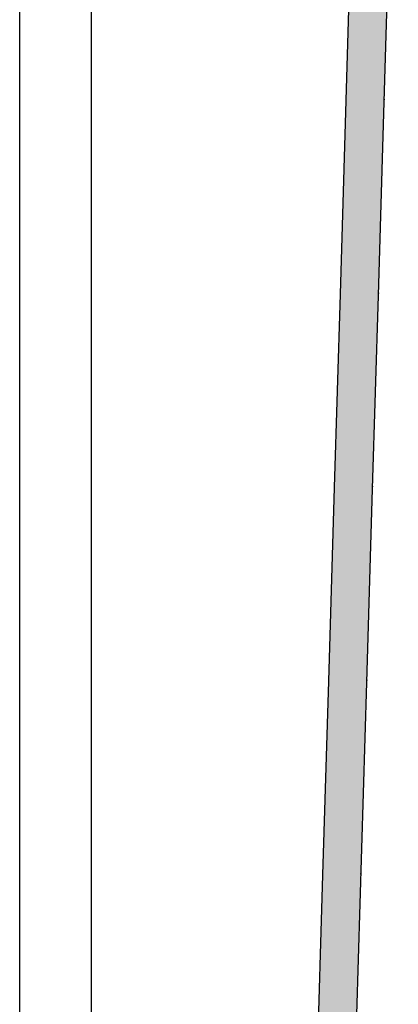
# Model space of a CAD drawing. Header units: inches. Extents: x 727810 to 1461440, y 2714588 to 5435005.
# Tile 24 of 233: x 727810 to 728009, y 2715805 to 2716323. Entities that reach past the tile are written whole.
import ezdxf

# ---------------------------------------------------------------- set-up
doc = ezdxf.new("R2010")
doc.units = ezdxf.units.IN
doc.header["$MEASUREMENT"] = 0
doc.linetypes.add('ACAD_ISO03W100', pattern=[30, 12, -18])
doc.layers.add('AM_8', color=1, linetype='Continuous', lineweight=15)
doc.layers.add('TITLE BLOCK', color=6, linetype='Continuous', lineweight=30)
doc.layers.add('BOUNDARY DETAILS', color=7, linetype='Continuous')

# ---------------------------------------------------------------- blocks, each defined once
blk = doc.blocks.new('5454')
at = {"layer": 'TITLE BLOCK'}
for points in [[(730994.35, 2714587.58), (727809.61, 2714587.58), (727809.61, 2716807.16), (730994.35, 2716807.16)], [(727847.46, 2714601.09), (727847.46, 2716793.64), (730980.83, 2716793.64), (730980.83, 2714601.09)]]:
    blk.add_lwpolyline(points, close=True, dxfattribs=at)

msp = doc.modelspace()

# ---------------------------------------------------------------- hatches: boundary and pattern name
at = {"layer": 'AM_8', "ltscale": 10}
h = msp.add_hatch(dxfattribs=at)
h.set_pattern_fill('AR-CONC', color=1, scale=0.1)
h.set_pattern_definition([(50, (0, -1.14), (18.2184669, -1.59390855), [1.905, -20.955]), (355, (0, -1.14), (-3.52434214, 19.10568452), [1.524, -16.76405842]), (100.4514447, (1.518, -1.273), (14.69412471, 17.51177519), [1.61900088, -17.80902446]), (46.1842, (0, 3.94), (27.10790409, -4.2042328), [2.8575, -31.4325]), (96.6355576, (2.26, 3.59), (23.7404134, 24.74261246), [2.42850231, -26.71356082]), (351.1841512, (0, 3.94), (23.7404134, 24.74261246), [2.2859967, -25.1459732]), (21, (2.54, 2.67), (15.16143913, -10.22651982), [1.905, -20.955]), (326, (2.54, 2.67), (6.18020283, 18.41879661), [1.524, -16.764]), (71.451445, (3.803, 1.818), (21.34164193, 8.19227689), [1.61900088, -17.80899376]), (37.5, (0, -1.14), (0.308860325, 8.455503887), [0, -16.5608, 0, -17.018, 0, -16.8275]), (7.5, (0, -1.14), (6.68196625, 10.018057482), [0, -9.7028, 0, -16.1798, 0, -6.4135]), (327.5, (-5.664, -1.14), (13.559059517, -0.5728744), [0, -6.35, 0, -19.812, 0, -26.289]), (317.5, (-8.204, -1.14), (14.81291814, 2.542649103), [0, -8.255, 0, -13.1572, 0, -18.669])])
h.paths.add_polyline_path([(730391.82316, 2715878.16018), (730356.7819, 2715850.51698), (730272.22694, 2715783.8137), (730096.51231, 2715646.5984), (730080.0676, 2715658.3065), (730079.18894, 2715658.57034), (730082.7077, 2715661.194), (730259.8786, 2715799.5465), (730344.3948, 2715866.2192), (730379.4438, 2715893.8685), (730671.4684, 2716124.0062), (730657.0154, 2716226.259), (730645.0894, 2716310.634), (730560.6399, 2716311.9751), (730459.0973, 2716313.5877), (730357.5548, 2716315.2002), (730256.0122, 2716316.8128), (730154.4697, 2716318.4254), (730052.9271, 2716320.038), (729951.3846, 2716321.6505), (729849.842, 2716323.2631), (729748.2994, 2716324.8757), (729646.7569, 2716326.4882), (729545.2143, 2716328.1008), (729443.6718, 2716329.7134), (729342.1292, 2716331.326), (729240.5867, 2716332.9385), (729139.0441, 2716334.5511), (729037.5016, 2716336.1637), (728935.959, 2716337.7762), (728834.4165, 2716339.3888), (728732.7414, 2716341.0035), (728626.066, 2716344.1123), (728519.5231, 2716347.2172), (728412.9801, 2716350.3221), (728306.4372, 2716353.427), (728093.3514, 2716359.6368), (728003.9825, 2716362.2412), (728001.5191, 2716280.3372), (727998.4549, 2716178.4583), (727995.3907, 2716076.5793), (727992.3266, 2715974.7004), (727987.67284, 2715819.9715), (727987.22168, 2715804.9715), (727986.1982, 2715770.9426), (727983.134, 2715669.0636), (727979.3235, 2715542.3694), (729920.1414, 2715542.3694), (729990.8211, 2715592.6815), (730064.21459, 2715647.40517), (730073.3836, 2715644.6519), (730083.91997, 2715637.15035), (730002.59918, 2715576.51593), (729926.53277, 2715522.3694), (727958.71293, 2715522.3694), (727963.14304, 2715669.66486), (727966.20724, 2715771.54387), (727972.33564, 2715975.30167), (727975.39974, 2716077.18055), (727978.46394, 2716179.05957), (727981.52814, 2716280.93847), (727984.59224, 2716382.81476), (728093.934, 2716379.62831), (728200.4769, 2716376.52341), (728307.0198, 2716373.41851), (728413.5627, 2716370.31361), (728520.1057, 2716367.20871), (728626.6486, 2716364.10381), (728733.19151, 2716360.99887), (728834.73408, 2716359.38628), (728936.27658, 2716357.77368), (729037.81916, 2716356.16118), (729139.36168, 2716354.54858), (729240.90428, 2716352.93598), (729342.44676, 2716351.32348), (729443.98938, 2716349.71088), (729545.53188, 2716348.09828), (729647.07448, 2716346.48568), (729748.61696, 2716344.87318), (729850.15958, 2716343.26058), (729951.70218, 2716341.64798), (730053.24466, 2716340.03548), (730154.78728, 2716338.42288), (730256.32978, 2716336.81028), (730357.87238, 2716335.19768), (730459.41486, 2716333.58518), (730560.95748, 2716331.97258), (730662.50002, 2716330.36003), (730676.81856, 2716229.05808), (730692.88125, 2716115.41696)])

# ---------------------------------------------------------------- linework, layer by layer
for p in [(728001.5191, 2716281.4772), (727998.4549, 2716179.5983), (727995.3907, 2716077.7193), (727992.3266, 2715975.8404), (727989.2624, 2715873.9615)]:
    msp.add_point(p)
at = {"layer": 'BOUNDARY DETAILS', "color": 5, "linetype": 'ACAD_ISO03W100', "const_width": 0.25}
msp.add_lwpolyline([(729926.53277, 2715522.3694), (727958.71293, 2715522.3694), (727963.14304, 2715669.66486), (727966.20724, 2715771.54387), (727969.27144, 2715873.42277), (727972.33564, 2715975.30167), (727975.39974, 2716077.18055), (727978.46394, 2716179.05957), (727981.52814, 2716280.93847), (727984.55905, 2716382.81573), (728093.9008, 2716379.62928), (728200.4769, 2716376.52341), (728307.0198, 2716373.41851), (728413.5627, 2716370.31361), (728520.1057, 2716367.20871), (728626.6486, 2716364.10381), (728733.19151, 2716360.99887)], dxfattribs=at)
at = {"layer": 'BOUNDARY DETAILS', "color": 2}
for points in [[(729926.53277, 2715522.3694), (727958.71293, 2715522.3694), (727963.14304, 2715669.66486), (727966.20724, 2715771.54387), (727969.27144, 2715873.42277), (727972.33564, 2715975.30167), (727975.39974, 2716077.18055), (727978.46394, 2716179.05957), (727981.52814, 2716280.93847), (727984.55905, 2716382.81573), (728093.9008, 2716379.62928), (728200.4769, 2716376.52341), (728307.0198, 2716373.41851), (728413.5627, 2716370.31361), (728520.1057, 2716367.20871), (728626.6486, 2716364.10381), (728733.19151, 2716360.99887)], [(729920.1414, 2715542.2494), (727979.3235, 2715542.2494), (727983.134, 2715668.9436), (727986.1982, 2715770.8226), (727992.3266, 2715974.5804), (727995.3907, 2716076.4593), (727998.4549, 2716178.3383), (728001.5191, 2716280.2172), (728003.9825, 2716362.1212), (728093.3514, 2716359.5168), (728412.9801, 2716350.2021), (728519.5231, 2716347.0972), (728626.066, 2716343.9923), (728732.7414, 2716340.8835), (728834.4165, 2716339.2688), (728935.959, 2716337.6562), (729037.5016, 2716336.0437), (729139.0441, 2716334.4311), (729240.5867, 2716332.8185), (729342.1292, 2716331.206), (729443.6718, 2716329.5934), (729545.2143, 2716327.9808), (729646.7569, 2716326.3682)]]:
    msp.add_lwpolyline(points, dxfattribs=at)

# ---------------------------------------------------------------- block references
at = {"layer": 'TITLE BLOCK', "color": 2, "lineweight": 40}
msp.add_blockref('5454', (0, 0), dxfattribs=at)

doc.saveas('drawing.dxf')
